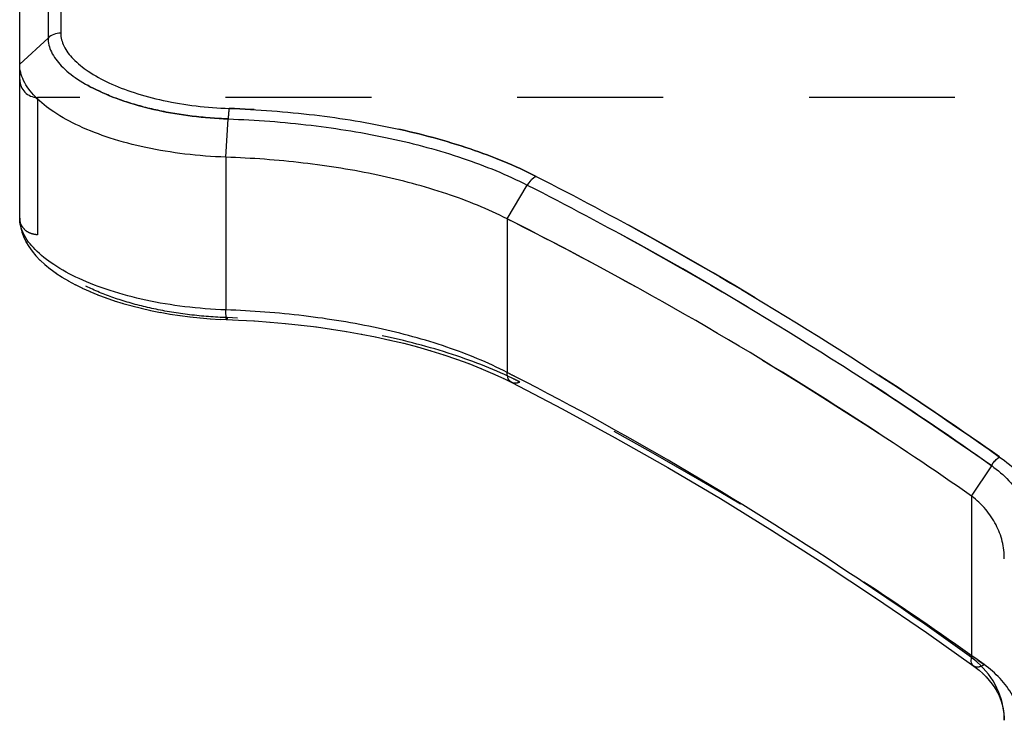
# Model space of a CAD drawing. Header units: millimetres. Extents: x 0 to 1000, y 0 to 1000.
# Tile 1 of 6: x 407 to 451, y 421 to 453. Entities that reach past the tile are written whole.
import ezdxf

# ---------------------------------------------------------------- set-up
doc = ezdxf.new("R2010")
doc.units = ezdxf.units.MM
doc.header["$LTSCALE"] = 65.185185
doc.linetypes.add('HIDDEN', pattern=[0.2, 0.1, -0.1])
for name, color, linetype in [('FASEN', 7, 'CONTINUOUS'), ('KOERPER', 7, 'CONTINUOUS'), ('KONST.EL_MIT_GEO', 7, 'CONTINUOUS')]:
    doc.layers.add(name, color=color, linetype=linetype)

msp = doc.modelspace()

# ---------------------------------------------------------------- linework, layer by layer
at = {"layer": 'FASEN', "color": 7, "linetype": 'Continuous'}
msp.add_line((407, 450.931), (407, 457.95), dxfattribs=at)
for points, knots in [([(416.215, 446.778), (415.603, 446.799), (414.402, 446.892), (412.67, 447.176), (411.085, 447.592), (409.702, 448.119), (408.564, 448.732), (407.706, 449.41), (407.147, 450.138), (407, 450.683), (407, 450.931)], [0, 0, 0, 0, 0.171086, 0.335705, 0.489171, 0.627498, 0.747754, 0.848485, 0.930752, 1, 1, 1, 1]), ([(428.789, 444.02), (427.918, 444.462), (426.02, 445.227), (422.956, 446.04), (419.649, 446.569), (417.37, 446.737), (416.215, 446.778)], [0, 0, 0, 0, 0.225946, 0.471772, 0.732524, 1, 1, 1, 1]), ([(449.536, 431.626), (447.849, 432.799), (441.156, 437.289), (434.154, 441.323), (428.788, 444.02)], [0, 0, 0, 0, 0.254879, 1, 1, 1, 1]), ([(451, 428.812), (451, 429.075), (450.938, 429.606), (450.653, 430.366), (450.183, 431.06), (449.766, 431.45), (449.536, 431.626)], [0, 0, 0, 0, 0.240298, 0.483173, 0.734744, 1, 1, 1, 1])]:
    msp.add_open_spline(points, degree=3, knots=knots, dxfattribs=at)
at = {"layer": 'FASEN', "color": 8, "linetype": 'HIDDEN'}
msp.add_open_spline([(428.788, 444.02), (430.559, 443.131), (437.691, 439.375), (444.545, 435.097), (449.536, 431.626)], degree=3, knots=[0, 0, 0, 0, 0.24581, 1, 1, 1, 1], dxfattribs=at)
at = {"layer": 'KOERPER', "color": 8, "linetype": 'HIDDEN'}
msp.add_line((592.2, 449.45), (407.8, 449.45), dxfattribs=at)
at = {"layer": 'KONST.EL_MIT_GEO', "color": 7, "linetype": 'Continuous'}
for p, q in [((408.831, 459.45), (408.831, 452.325)), ((408.266, 459.216), (408.266, 452.107)), ((407, 450.931), (408.266, 452.107)), ((407, 444.056), (407, 450.931)), ((416.215, 446.778), (416.315, 448.489)), ((416.215, 446.778), (416.215, 439.948)), ((428.788, 444.02), (429.684, 445.528)), ((428.788, 444.02), (428.789, 437.152)), ((407.1, 443.421), (407.181, 443.202)), ((407.177, 443.211), (407.282, 442.991)), ((407.278, 443), (407.407, 442.782)), ((407.401, 442.79), (407.556, 442.572)), ((407.55, 442.58), (407.728, 442.366)), ((407.721, 442.374), (407.921, 442.165)), ((407.913, 442.173), (408.136, 441.968)), ((408.128, 441.975), (408.372, 441.776)), ((408.362, 441.784), (408.625, 441.592)), ((408.615, 441.599), (408.896, 441.413)), ((408.885, 441.42), (409.184, 441.242)), ((409.173, 441.248), (409.489, 441.076)), ((409.477, 441.082), (409.81, 440.918)), ((409.797, 440.924), (410.146, 440.767)), ((410.133, 440.772), (410.496, 440.622)), ((410.483, 440.628), (410.861, 440.486)), ((410.847, 440.491), (411.238, 440.357)), ((411.224, 440.361), (411.627, 440.236)), ((411.613, 440.24), (412.028, 440.124)), ((412.013, 440.127), (412.439, 440.02)), ((412.424, 440.023), (412.859, 439.925)), ((412.844, 439.928), (413.287, 439.839)), ((413.272, 439.842), (413.723, 439.763)), ((413.708, 439.765), (414.166, 439.696)), ((414.15, 439.698), (414.613, 439.639)), ((414.598, 439.641), (415.066, 439.592)), ((415.05, 439.593), (415.521, 439.555)), ((415.506, 439.556), (415.98, 439.527)), ((415.964, 439.528), (416.78, 439.494)), ((429.133, 436.975), (428.789, 437.152)), ((429.132, 436.972), (428.789, 437.152)), ((428.633, 436.877), (428.99, 436.7)), ((449.536, 431.626), (450.436, 432.983)), ((449.536, 431.626), (449.536, 424.405))]:
    msp.add_line(p, q, dxfattribs=at)
at = {"layer": 'KONST.EL_MIT_GEO', "color": 8, "linetype": 'HIDDEN'}
for p, q in [((407.8, 449.45), (407.8, 443.311)), ((407.001, 443.995), (407.001, 443.993)), ((416.254, 439.603), (416.278, 439.602)), ((416.254, 439.603), (416.278, 439.602)), ((416.771, 439.494), (416.78, 439.494)), ((417.47, 439.456), (417.486, 439.455)), ((418.172, 439.405), (418.188, 439.404)), ((418.868, 439.344), (418.884, 439.343)), ((419.558, 439.272), (419.573, 439.27)), ((420.24, 439.189), (420.256, 439.186)), ((420.915, 439.094), (420.931, 439.092)), ((421.582, 438.989), (421.597, 438.986)), ((422.239, 438.872), (422.254, 438.869)), ((422.886, 438.745), (422.901, 438.742)), ((423.522, 438.607), (423.536, 438.603)), ((424.146, 438.457), (424.16, 438.454)), ((424.757, 438.297), (424.771, 438.294)), ((425.355, 438.127), (425.369, 438.123)), ((425.939, 437.945), (425.953, 437.941)), ((426.509, 437.753), (426.522, 437.748)), ((427.063, 437.55), (427.076, 437.545)), ((427.601, 437.337), (427.613, 437.332)), ((428.123, 437.114), (428.134, 437.108)), ((428.627, 436.88), (428.633, 436.877)), ((431.237, 435.527), (431.243, 435.524)), ((433.598, 434.241), (433.61, 434.235)), ((435.954, 432.904), (435.965, 432.897)), ((438.3, 431.517), (438.311, 431.51)), ((440.632, 430.082), (440.643, 430.075)), ((442.945, 428.605), (442.956, 428.598)), ((445.236, 427.087), (445.247, 427.079)), ((447.507, 425.527), (447.518, 425.519)), ((449.821, 424.285), (450.101, 424.088)), ((449.822, 424.288), (450.101, 424.088)), ((449.687, 423.977), (449.697, 423.969)), ((449.86, 423.84), (449.87, 423.832)), ((450.024, 423.696), (450.033, 423.688)), ((450.178, 423.545), (450.186, 423.536)), ((450.32, 423.387), (450.327, 423.378)), ((450.45, 423.222), (450.457, 423.213)), ((450.568, 423.051), (450.573, 423.042)), ((450.672, 422.875), (450.677, 422.866)), ((450.763, 422.693), (450.767, 422.684)), ((450.84, 422.506), (450.843, 422.497)), ((450.902, 422.315), (450.905, 422.305)), ((450.95, 422.118), (450.952, 422.108)), ((450.982, 421.917), (450.983, 421.907)), ((450.998, 421.711), (450.998, 421.701))]:
    msp.add_line(p, q, dxfattribs=at)
at = {"layer": 'KONST.EL_MIT_GEO', "color": 7, "linetype": 'Continuous'}
for points in [[(407, 444.056), (407.001, 443.986), (407.016, 443.804), (407.049, 443.613)], [(407.001, 443.993), (407.015, 443.814), (407.047, 443.623), (407.103, 443.411)], [(416.78, 439.494), (417.486, 439.455), (418.188, 439.404), (418.884, 439.343), (419.573, 439.27), (420.256, 439.186), (420.931, 439.092), (421.597, 438.986), (422.254, 438.869), (422.901, 438.742), (423.536, 438.603), (424.16, 438.454), (424.771, 438.294), (425.369, 438.123), (425.953, 437.941), (426.522, 437.748), (427.076, 437.545), (427.613, 437.332), (428.134, 437.108), (428.638, 436.874)], [(428.99, 436.7), (431.243, 435.524), (433.61, 434.235), (435.965, 432.897), (438.311, 431.51), (440.643, 430.075), (442.956, 428.598), (445.247, 427.079), (447.518, 425.519), (449.633, 424.017)], [(449.633, 424.017), (449.697, 423.969), (449.87, 423.832), (450.033, 423.688), (450.186, 423.536), (450.327, 423.378), (450.457, 423.213), (450.573, 423.042), (450.677, 422.866), (450.767, 422.684), (450.843, 422.497), (450.905, 422.305), (450.952, 422.108), (450.983, 421.907), (450.998, 421.701), (451, 421.61)]]:
    msp.add_lwpolyline(points, dxfattribs=at)
at = {"layer": 'KONST.EL_MIT_GEO', "color": 8, "linetype": 'HIDDEN'}
for centre, radius, start, end in [((407.8, 450.25), 0.8, 180, 270), ((421.101, 420.425), 18.269, 63.1461, 64.135), ((447.673, 421.61), 3.327, 0.0001, 1.9466)]:
    msp.add_arc(centre, radius, start, end, dxfattribs=at)
at = {"layer": 'KONST.EL_MIT_GEO', "color": 7, "linetype": 'Continuous'}
msp.add_arc((446.912, 420.968), 4.324, 48.0473, 52.6397, dxfattribs=at)
for points, knots in [([(408.831, 452.325), (408.728, 452.325), (408.52, 452.288), (408.34, 452.177), (408.266, 452.107)], [0, 0, 0, 0, 0.504568, 1, 1, 1, 1]), ([(408.831, 452.325), (408.833, 452.128), (408.954, 451.693), (409.405, 451.112), (410.099, 450.564), (411.022, 450.064), (412.149, 449.632), (413.932, 449.16), (415.372, 448.992), (416.36, 448.957)], [0, 0, 0, 0, 0.067622, 0.148705, 0.248636, 0.368537, 0.507047, 0.661257, 1, 1, 1, 1]), ([(408.266, 452.107), (408.265, 451.895), (408.392, 451.427), (408.874, 450.801), (409.617, 450.212), (410.606, 449.675), (411.812, 449.211), (413.199, 448.843), (414.719, 448.59), (415.775, 448.508), (416.315, 448.489)], [0, 0, 0, 0, 0.067857, 0.149096, 0.249172, 0.369177, 0.50768, 0.661723, 0.827359, 1, 1, 1, 1]), ([(416.36, 448.957), (416.355, 448.929), (416.333, 448.774), (416.322, 448.617), (416.315, 448.489)], [0, 0, 0, 0, 0.180686, 1, 1, 1, 1]), ([(416.36, 448.957), (417.632, 448.913), (420.129, 448.724), (423.741, 448.137), (427.073, 447.241), (429.134, 446.403), (430.08, 445.92)], [0, 0, 0, 0, 0.270003, 0.530145, 0.774753, 1, 1, 1, 1]), ([(416.315, 448.489), (417.554, 448.445), (419.985, 448.262), (423.504, 447.69), (426.751, 446.817), (428.761, 445.999), (429.684, 445.528)], [0, 0, 0, 0, 0.269791, 0.529848, 0.77453, 1, 1, 1, 1]), ([(430.08, 445.92), (430.042, 445.901), (429.883, 445.801), (429.759, 445.652), (429.684, 445.528)], [0, 0, 0, 0, 0.227359, 1, 1, 1, 1]), ([(430.08, 445.92), (431.833, 445.027), (438.958, 441.225), (445.799, 436.894), (450.789, 433.371)], [0, 0, 0, 0, 0.243526, 1, 1, 1, 1]), ([(429.684, 445.528), (431.44, 444.636), (438.579, 440.834), (445.434, 436.505), (450.436, 432.983)], [0, 0, 0, 0, 0.243581, 1, 1, 1, 1]), ([(416.215, 439.948), (415.602, 439.97), (414.399, 440.064), (412.666, 440.351), (411.081, 440.769), (409.699, 441.296), (408.562, 441.906), (407.706, 442.575), (407.149, 443.285), (407, 443.817), (407, 444.057)], [0, 0, 0, 0, 0.172062, 0.337355, 0.491427, 0.630303, 0.750862, 0.851392, 0.93268, 1, 1, 1, 1]), ([(428.789, 437.152), (427.918, 437.598), (426.026, 438.374), (422.969, 439.197), (419.662, 439.735), (417.379, 439.907), (416.215, 439.948)], [0, 0, 0, 0, 0.226188, 0.47107, 0.73083, 1, 1, 1, 1]), ([(416.25, 439.516), (416.246, 439.516), (416.239, 439.529), (416.235, 439.55), (416.229, 439.587), (416.222, 439.662), (416.217, 439.784), (416.215, 439.889), (416.215, 439.948)], [0, 0, 0, 0, 0.024343, 0.077804, 0.162841, 0.278466, 0.593306, 1, 1, 1, 1]), ([(428.99, 436.7), (428.922, 436.734), (428.803, 436.88), (428.785, 437.057), (428.788, 437.152)], [0, 0, 0, 0, 0.445809, 1, 1, 1, 1]), ([(449.536, 424.405), (447.871, 425.607), (441.308, 430.169), (434.415, 434.259), (429.133, 436.975)], [0, 0, 0, 0, 0.256857, 1, 1, 1, 1]), ([(450.436, 432.983), (450.456, 433.025), (450.511, 433.126), (450.634, 433.255), (450.737, 433.337), (450.789, 433.371)], [0, 0, 0, 0, 0.261041, 0.643714, 1, 1, 1, 1]), ([(450.436, 432.984), (450.985, 432.591), (451.7, 431.847), (452.188, 430.637), (452.267, 430.014), (452.266, 429.707)], [0, 0, 0, 0, 0.521479, 0.762973, 1, 1, 1, 1]), ([(450.789, 433.371), (451.388, 432.957), (452.173, 432.171), (452.727, 430.881), (452.826, 430.215), (452.831, 429.887)], [0, 0, 0, 0, 0.523167, 0.764242, 1, 1, 1, 1]), ([(449.633, 424.017), (449.584, 424.052), (449.511, 424.185), (449.522, 424.327), (449.536, 424.405)], [0, 0, 0, 0, 0.433048, 1, 1, 1, 1]), ([(450.998, 421.723), (450.983, 422.175), (450.751, 423.11), (450.159, 423.863), (449.802, 424.184)], [0, 0, 0, 0, 0.485367, 1, 1, 1, 1])]:
    msp.add_open_spline(points, degree=3, knots=knots, dxfattribs=at)
at = {"layer": 'KONST.EL_MIT_GEO', "color": 8, "linetype": 'HIDDEN'}
for points, knots in [([(416.315, 448.489), (415.775, 448.508), (414.719, 448.59), (413.199, 448.843), (411.812, 449.211), (410.606, 449.675), (409.617, 450.212), (408.874, 450.801), (408.392, 451.427), (408.265, 451.895), (408.266, 452.107)], [0, 0, 0, 0, 0.172648, 0.338288, 0.49233, 0.63083, 0.750832, 0.850907, 0.932144, 1, 1, 1, 1]), ([(416.36, 448.957), (416.355, 448.929), (416.333, 448.774), (416.322, 448.617), (416.315, 448.489)], [0, 0, 0, 0, 0.180659, 1, 1, 1, 1]), ([(430.079, 445.92), (429.132, 446.402), (427.072, 447.242), (423.741, 448.137), (420.129, 448.724), (417.632, 448.912), (416.36, 448.957)], [0, 0, 0, 0, 0.225241, 0.469853, 0.729991, 1, 1, 1, 1]), ([(430.08, 445.92), (430.042, 445.901), (429.883, 445.801), (429.758, 445.652), (429.684, 445.528)], [0, 0, 0, 0, 0.227367, 1, 1, 1, 1]), ([(450.787, 433.373), (449.094, 434.568), (442.418, 439.111), (435.428, 443.196), (430.079, 445.92)], [0, 0, 0, 0, 0.256637, 1, 1, 1, 1]), ([(450.436, 432.983), (448.739, 434.178), (442.048, 438.719), (435.043, 442.804), (429.684, 445.528)], [0, 0, 0, 0, 0.256581, 1, 1, 1, 1]), ([(407.8, 443.311), (407.696, 443.311), (407.489, 443.349), (407.224, 443.513), (407.043, 443.76), (407, 443.958), (407, 444.056)], [0, 0, 0, 0, 0.258011, 0.511382, 0.758091, 1, 1, 1, 1]), ([(416.278, 439.602), (415.716, 439.622), (414.613, 439.706), (413.024, 439.966), (411.568, 440.344), (410.295, 440.821), (409.247, 441.372), (408.457, 441.976), (407.94, 442.614), (407.8, 443.095), (407.8, 443.311)], [0, 0, 0, 0, 0.172155, 0.337676, 0.492136, 0.631495, 0.752458, 0.853069, 0.933853, 1, 1, 1, 1]), ([(416.278, 439.602), (416.274, 439.58), (416.268, 439.557), (416.258, 439.516), (416.25, 439.516)], [0, 0, 0, 0, 0.720512, 1, 1, 1, 1]), ([(416.278, 439.602), (416.274, 439.58), (416.268, 439.557), (416.258, 439.516), (416.25, 439.516)], [0, 0, 0, 0, 0.720501, 1, 1, 1, 1]), ([(429.354, 436.724), (428.447, 437.183), (426.475, 437.982), (423.295, 438.828), (419.858, 439.383), (417.486, 439.559), (416.278, 439.602)], [0, 0, 0, 0, 0.226378, 0.471377, 0.731068, 1, 1, 1, 1]), ([(429.354, 436.724), (429.294, 436.693), (429.172, 436.652), (429.042, 436.673), (428.99, 436.7)], [0, 0, 0, 0, 0.53799, 1, 1, 1, 1]), ([(450.101, 424.088), (448.409, 425.3), (441.736, 429.895), (434.725, 434.004), (429.354, 436.724)], [0, 0, 0, 0, 0.256883, 1, 1, 1, 1]), ([(450.436, 432.984), (450.455, 433.026), (450.507, 433.128), (450.631, 433.257), (450.734, 433.339), (450.787, 433.373)], [0, 0, 0, 0, 0.260753, 0.643174, 1, 1, 1, 1]), ([(450.101, 424.088), (450.022, 424.035), (449.873, 423.956), (449.689, 423.976), (449.633, 424.017)], [0, 0, 0, 0, 0.577404, 1, 1, 1, 1]), ([(451.8, 421.06), (451.8, 421.343), (451.726, 421.92), (451.27, 423.038), (450.608, 423.725), (450.101, 424.088)], [0, 0, 0, 0, 0.237142, 0.478953, 1, 1, 1, 1])]:
    msp.add_open_spline(points, degree=3, knots=knots, dxfattribs=at)
for points in [[(428.789, 437.152), (428.903, 437.093), (429.018, 437.034), (429.133, 436.975)], [(449.536, 424.405), (449.627, 424.335), (449.716, 424.261), (449.802, 424.183)], [(450.998, 421.723), (450.999, 421.685), (451, 421.648), (451, 421.61)]]:
    msp.add_open_spline(points, degree=3, dxfattribs=at)

doc.saveas('drawing.dxf')
